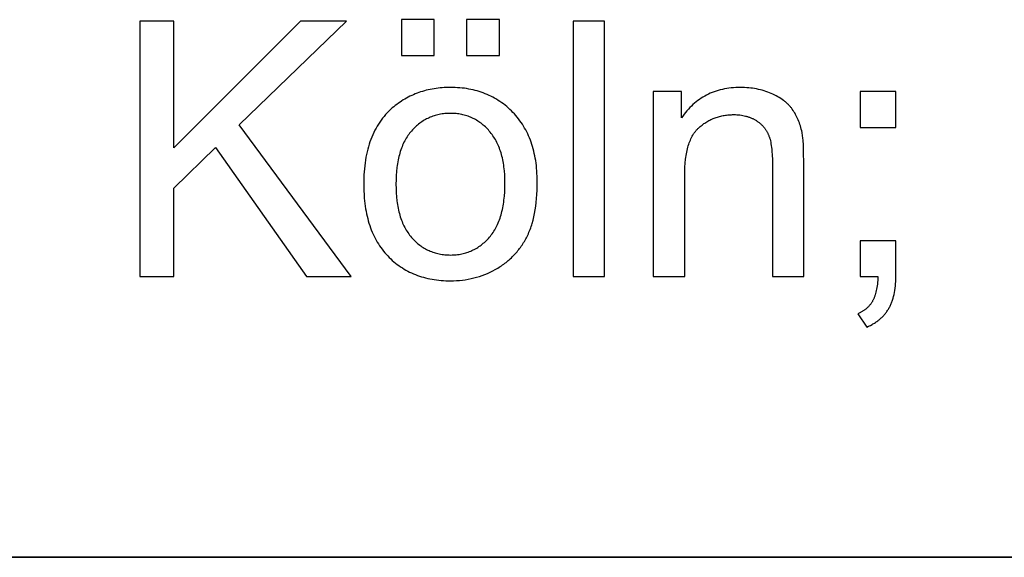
# Model space of a CAD drawing. Header units: millimetres. Extents: x -7950 to -6950, y 4408 to 5408.
# Tile 46 of 111: x -7070 to -7049, y 4457 to 4468. Entities that reach past the tile are written whole.
import ezdxf

# ---------------------------------------------------------------- set-up
doc = ezdxf.new("R2010")
doc.units = ezdxf.units.MM
doc.layers.add('SHOW Mini_Barndoor 002', color=7, linetype='Continuous', true_color=0x000000)

msp = doc.modelspace()

# ---------------------------------------------------------------- linework, layer by layer
at = {"layer": 'SHOW Mini_Barndoor 002'}
for points in [[(-7066.732, 4468.156), (-7067.436, 4468.156)], [(-7067.436, 4468.156), (-7067.436, 4462.84)], [(-7064.092, 4468.156), (-7066.732, 4465.52)], [(-7066.732, 4465.52), (-7066.732, 4468.156)], [(-7065.369, 4466.002), (-7063.139, 4468.156)], [(-7063.139, 4468.156), (-7064.092, 4468.156)], [(-7061.311, 4468.189), (-7061.993, 4468.189)], [(-7061.993, 4468.189), (-7061.993, 4467.445)], [(-7061.311, 4467.445), (-7061.311, 4468.189)], [(-7059.958, 4468.189), (-7060.64, 4468.189)], [(-7060.64, 4468.189), (-7060.64, 4467.445)], [(-7059.958, 4467.445), (-7059.958, 4468.189)], [(-7057.768, 4468.156), (-7058.421, 4468.156)], [(-7058.421, 4468.156), (-7058.421, 4462.84)], [(-7057.768, 4462.84), (-7057.768, 4468.156)], [(-7061.993, 4467.445), (-7061.311, 4467.445)], [(-7060.64, 4467.445), (-7059.958, 4467.445)], [(-7053.626, 4465.208), (-7053.629, 4465.417), (-7053.635, 4465.593), (-7053.641, 4465.668), (-7053.647, 4465.735), (-7053.65, 4465.765), (-7053.654, 4465.793), (-7053.658, 4465.819), (-7053.663, 4465.842), (-7053.67, 4465.877), (-7053.679, 4465.911), (-7053.688, 4465.944), (-7053.697, 4465.977), (-7053.707, 4466.009), (-7053.718, 4466.041), (-7053.73, 4466.072), (-7053.742, 4466.102), (-7053.755, 4466.132), (-7053.769, 4466.162), (-7053.784, 4466.19), (-7053.799, 4466.218), (-7053.814, 4466.246), (-7053.831, 4466.273), (-7053.848, 4466.299), (-7053.866, 4466.325), (-7053.875, 4466.337), (-7053.884, 4466.35), (-7053.894, 4466.362), (-7053.904, 4466.374), (-7053.915, 4466.386), (-7053.925, 4466.398), (-7053.936, 4466.41), (-7053.947, 4466.421), (-7053.959, 4466.433), (-7053.971, 4466.444), (-7053.983, 4466.455), (-7053.995, 4466.466), (-7054.008, 4466.477), (-7054.021, 4466.487), (-7054.034, 4466.498), (-7054.048, 4466.508), (-7054.075, 4466.528), (-7054.104, 4466.548), (-7054.135, 4466.567), (-7054.166, 4466.585), (-7054.198, 4466.603), (-7054.232, 4466.62), (-7054.267, 4466.637), (-7054.303, 4466.653), (-7054.339, 4466.668), (-7054.377, 4466.682), (-7054.414, 4466.695), (-7054.452, 4466.708), (-7054.491, 4466.719), (-7054.53, 4466.729), (-7054.569, 4466.738), (-7054.609, 4466.747), (-7054.649, 4466.754), (-7054.69, 4466.76), (-7054.731, 4466.766), (-7054.772, 4466.77), (-7054.814, 4466.773), (-7054.857, 4466.776), (-7054.9, 4466.777), (-7054.943, 4466.778), (-7054.993, 4466.777), (-7055.042, 4466.775), (-7055.09, 4466.772), (-7055.137, 4466.768), (-7055.184, 4466.762), (-7055.23, 4466.756), (-7055.275, 4466.748), (-7055.32, 4466.738), (-7055.364, 4466.728), (-7055.407, 4466.716), (-7055.449, 4466.703), (-7055.491, 4466.689), (-7055.532, 4466.673), (-7055.572, 4466.656), (-7055.611, 4466.638), (-7055.65, 4466.619), (-7055.688, 4466.599), (-7055.725, 4466.577), (-7055.762, 4466.554), (-7055.797, 4466.53), (-7055.832, 4466.505), (-7055.867, 4466.478), (-7055.9, 4466.45), (-7055.933, 4466.421), (-7055.965, 4466.391), (-7055.996, 4466.359), (-7056.027, 4466.326), (-7056.057, 4466.292), (-7056.086, 4466.257), (-7056.114, 4466.22), (-7056.142, 4466.182), (-7056.169, 4466.143)], [(-7056.169, 4466.691), (-7056.756, 4466.691)], [(-7056.756, 4466.691), (-7056.756, 4462.84)], [(-7056.169, 4466.143), (-7056.169, 4466.691)], [(-7051.712, 4466.691), (-7052.455, 4466.691)], [(-7052.455, 4466.691), (-7052.455, 4465.947)], [(-7051.712, 4465.947), (-7051.712, 4466.691)], [(-7056.103, 4464.943), (-7056.102, 4465.034), (-7056.099, 4465.12), (-7056.093, 4465.204), (-7056.084, 4465.283), (-7056.079, 4465.321), (-7056.074, 4465.359), (-7056.068, 4465.395), (-7056.061, 4465.431), (-7056.053, 4465.466), (-7056.045, 4465.499), (-7056.037, 4465.532), (-7056.028, 4465.564), (-7056.018, 4465.595), (-7056.007, 4465.625), (-7055.997, 4465.654), (-7055.985, 4465.682), (-7055.973, 4465.709), (-7055.96, 4465.736), (-7055.947, 4465.761), (-7055.933, 4465.785), (-7055.926, 4465.797), (-7055.918, 4465.809), (-7055.911, 4465.82), (-7055.903, 4465.831), (-7055.896, 4465.842), (-7055.888, 4465.853), (-7055.88, 4465.864), (-7055.871, 4465.874), (-7055.863, 4465.884), (-7055.855, 4465.894), (-7055.846, 4465.903), (-7055.837, 4465.912), (-7055.828, 4465.922), (-7055.819, 4465.93), (-7055.81, 4465.939), (-7055.8, 4465.947), (-7055.781, 4465.964), (-7055.762, 4465.979), (-7055.743, 4465.995), (-7055.723, 4466.009), (-7055.703, 4466.024), (-7055.683, 4466.037), (-7055.663, 4466.051), (-7055.642, 4466.063), (-7055.621, 4466.075), (-7055.6, 4466.087), (-7055.579, 4466.098), (-7055.557, 4466.109), (-7055.536, 4466.119), (-7055.514, 4466.128), (-7055.491, 4466.137), (-7055.469, 4466.146), (-7055.447, 4466.154), (-7055.424, 4466.161), (-7055.401, 4466.168), (-7055.377, 4466.175), (-7055.354, 4466.181), (-7055.33, 4466.186), (-7055.306, 4466.191), (-7055.282, 4466.196), (-7055.258, 4466.2), (-7055.233, 4466.203), (-7055.208, 4466.206), (-7055.183, 4466.208), (-7055.158, 4466.21), (-7055.132, 4466.211), (-7055.107, 4466.212), (-7055.081, 4466.212), (-7055.048, 4466.212), (-7055.016, 4466.21), (-7054.985, 4466.208), (-7054.954, 4466.205), (-7054.924, 4466.201), (-7054.894, 4466.196), (-7054.865, 4466.19), (-7054.836, 4466.183), (-7054.822, 4466.179), (-7054.808, 4466.175), (-7054.794, 4466.171), (-7054.78, 4466.166), (-7054.767, 4466.161), (-7054.753, 4466.156), (-7054.74, 4466.151), (-7054.727, 4466.146), (-7054.714, 4466.14), (-7054.701, 4466.134), (-7054.688, 4466.128), (-7054.675, 4466.122), (-7054.662, 4466.115), (-7054.65, 4466.109), (-7054.638, 4466.102), (-7054.626, 4466.094), (-7054.613, 4466.087), (-7054.602, 4466.079), (-7054.59, 4466.072), (-7054.579, 4466.064), (-7054.568, 4466.056), (-7054.557, 4466.047), (-7054.546, 4466.039), (-7054.536, 4466.03), (-7054.526, 4466.022), (-7054.516, 4466.013), (-7054.506, 4466.004), (-7054.497, 4465.995), (-7054.487, 4465.985), (-7054.478, 4465.976), (-7054.47, 4465.966), (-7054.461, 4465.957), (-7054.453, 4465.947), (-7054.445, 4465.936), (-7054.437, 4465.926), (-7054.429, 4465.916), (-7054.422, 4465.905), (-7054.414, 4465.895), (-7054.407, 4465.884), (-7054.401, 4465.873), (-7054.394, 4465.861), (-7054.388, 4465.85), (-7054.382, 4465.839), (-7054.376, 4465.827), (-7054.371, 4465.815), (-7054.365, 4465.803), (-7054.36, 4465.791), (-7054.355, 4465.779), (-7054.351, 4465.766), (-7054.346, 4465.753), (-7054.342, 4465.74), (-7054.337, 4465.726), (-7054.329, 4465.698), (-7054.322, 4465.667), (-7054.315, 4465.636), (-7054.309, 4465.602), (-7054.303, 4465.567), (-7054.298, 4465.531), (-7054.294, 4465.493), (-7054.29, 4465.453), (-7054.284, 4465.369), (-7054.28, 4465.279), (-7054.279, 4465.182)], [(-7063.041, 4462.84), (-7065.369, 4466.002)], [(-7052.455, 4465.947), (-7051.712, 4465.947)], [(-7066.732, 4464.682), (-7065.862, 4465.53)], [(-7065.862, 4465.53), (-7063.969, 4462.84)], [(-7054.279, 4465.182), (-7054.279, 4462.84)], [(-7053.626, 4462.84), (-7053.626, 4465.208)], [(-7056.103, 4462.84), (-7056.103, 4464.943)], [(-7066.732, 4462.84), (-7066.732, 4464.682)], [(-7051.712, 4463.583), (-7052.455, 4463.583)], [(-7052.455, 4463.583), (-7052.455, 4462.84)], [(-7051.712, 4462.84), (-7051.712, 4463.583)], [(-7067.436, 4462.84), (-7066.732, 4462.84)], [(-7063.969, 4462.84), (-7063.041, 4462.84)], [(-7058.421, 4462.84), (-7057.768, 4462.84)], [(-7056.756, 4462.84), (-7056.103, 4462.84)], [(-7054.279, 4462.84), (-7053.626, 4462.84)], [(-7052.085, 4462.84), (-7052.087, 4462.799), (-7052.089, 4462.759), (-7052.092, 4462.721), (-7052.096, 4462.684), (-7052.1, 4462.648), (-7052.106, 4462.614), (-7052.111, 4462.58), (-7052.118, 4462.548), (-7052.125, 4462.517), (-7052.133, 4462.487), (-7052.141, 4462.459), (-7052.146, 4462.445), (-7052.15, 4462.431), (-7052.155, 4462.418), (-7052.16, 4462.405), (-7052.165, 4462.392), (-7052.171, 4462.38), (-7052.176, 4462.368), (-7052.182, 4462.356), (-7052.188, 4462.345), (-7052.194, 4462.334), (-7052.2, 4462.323), (-7052.207, 4462.312), (-7052.213, 4462.301), (-7052.22, 4462.291), (-7052.227, 4462.281), (-7052.235, 4462.271), (-7052.242, 4462.261), (-7052.25, 4462.251), (-7052.258, 4462.241), (-7052.266, 4462.232), (-7052.274, 4462.223), (-7052.283, 4462.214), (-7052.291, 4462.205), (-7052.3, 4462.196), (-7052.31, 4462.188), (-7052.319, 4462.179), (-7052.329, 4462.171), (-7052.339, 4462.163), (-7052.349, 4462.155), (-7052.359, 4462.147), (-7052.369, 4462.14), (-7052.38, 4462.132), (-7052.391, 4462.125), (-7052.402, 4462.118), (-7052.413, 4462.111), (-7052.425, 4462.104), (-7052.437, 4462.098), (-7052.449, 4462.091), (-7052.461, 4462.085), (-7052.473, 4462.079), (-7052.499, 4462.067)], [(-7052.455, 4462.84), (-7052.085, 4462.84)], [(-7052.317, 4461.788), (-7052.278, 4461.806), (-7052.241, 4461.824), (-7052.205, 4461.844), (-7052.187, 4461.854), (-7052.17, 4461.864), (-7052.153, 4461.874), (-7052.137, 4461.885), (-7052.121, 4461.896), (-7052.105, 4461.907), (-7052.089, 4461.919), (-7052.074, 4461.93), (-7052.059, 4461.942), (-7052.044, 4461.954), (-7052.03, 4461.967), (-7052.016, 4461.979), (-7052.003, 4461.992), (-7051.989, 4462.005), (-7051.977, 4462.018), (-7051.964, 4462.031), (-7051.952, 4462.045), (-7051.94, 4462.059), (-7051.928, 4462.073), (-7051.917, 4462.087), (-7051.906, 4462.102), (-7051.896, 4462.117), (-7051.885, 4462.131), (-7051.876, 4462.147), (-7051.866, 4462.162), (-7051.857, 4462.178), (-7051.848, 4462.194), (-7051.839, 4462.21), (-7051.831, 4462.226), (-7051.823, 4462.243), (-7051.815, 4462.26), (-7051.807, 4462.278), (-7051.8, 4462.296), (-7051.793, 4462.314), (-7051.787, 4462.332), (-7051.78, 4462.351), (-7051.774, 4462.37), (-7051.768, 4462.389), (-7051.758, 4462.428), (-7051.748, 4462.469), (-7051.739, 4462.511), (-7051.732, 4462.554), (-7051.726, 4462.599), (-7051.721, 4462.645), (-7051.717, 4462.691), (-7051.714, 4462.74), (-7051.712, 4462.789), (-7051.712, 4462.84)], [(-7052.499, 4462.067), (-7052.317, 4461.788)]]:
    msp.add_lwpolyline(points, dxfattribs=at)
for points in [[(-7062.78, 4464.765), (-7062.778, 4464.645), (-7062.772, 4464.528), (-7062.767, 4464.472), (-7062.762, 4464.415), (-7062.756, 4464.36), (-7062.748, 4464.306), (-7062.74, 4464.253), (-7062.731, 4464.2), (-7062.721, 4464.149), (-7062.709, 4464.098), (-7062.697, 4464.048), (-7062.684, 4463.999), (-7062.67, 4463.951), (-7062.655, 4463.904), (-7062.639, 4463.858), (-7062.622, 4463.812), (-7062.604, 4463.768), (-7062.585, 4463.724), (-7062.565, 4463.682), (-7062.544, 4463.64), (-7062.522, 4463.599), (-7062.499, 4463.559), (-7062.475, 4463.52), (-7062.45, 4463.482), (-7062.425, 4463.444), (-7062.398, 4463.408), (-7062.37, 4463.372), (-7062.341, 4463.338), (-7062.312, 4463.304), (-7062.281, 4463.271), (-7062.249, 4463.239), (-7062.217, 4463.208), (-7062.185, 4463.178), (-7062.151, 4463.15), (-7062.118, 4463.122), (-7062.083, 4463.095), (-7062.048, 4463.069), (-7062.012, 4463.044), (-7061.976, 4463.02), (-7061.939, 4462.998), (-7061.901, 4462.976), (-7061.863, 4462.955), (-7061.825, 4462.935), (-7061.785, 4462.917), (-7061.745, 4462.899), (-7061.705, 4462.882), (-7061.664, 4462.866), (-7061.622, 4462.852), (-7061.579, 4462.838), (-7061.537, 4462.825), (-7061.493, 4462.814), (-7061.449, 4462.803), (-7061.404, 4462.794), (-7061.359, 4462.785), (-7061.313, 4462.777), (-7061.266, 4462.771), (-7061.219, 4462.765), (-7061.171, 4462.761), (-7061.123, 4462.757), (-7061.073, 4462.755), (-7061.024, 4462.753), (-7060.974, 4462.753), (-7060.911, 4462.753), (-7060.849, 4462.756), (-7060.787, 4462.761), (-7060.726, 4462.767), (-7060.666, 4462.776), (-7060.607, 4462.786), (-7060.547, 4462.798), (-7060.489, 4462.811), (-7060.431, 4462.827), (-7060.374, 4462.845), (-7060.317, 4462.864), (-7060.261, 4462.885), (-7060.206, 4462.908), (-7060.151, 4462.933), (-7060.097, 4462.96), (-7060.043, 4462.988), (-7059.991, 4463.018), (-7059.965, 4463.034), (-7059.94, 4463.05), (-7059.915, 4463.067), (-7059.891, 4463.083), (-7059.867, 4463.1), (-7059.843, 4463.118), (-7059.82, 4463.136), (-7059.797, 4463.154), (-7059.774, 4463.173), (-7059.752, 4463.192), (-7059.731, 4463.211), (-7059.709, 4463.231), (-7059.689, 4463.251), (-7059.668, 4463.272), (-7059.648, 4463.292), (-7059.628, 4463.314), (-7059.609, 4463.335), (-7059.59, 4463.357), (-7059.572, 4463.38), (-7059.554, 4463.402), (-7059.536, 4463.425), (-7059.518, 4463.449), (-7059.502, 4463.473), (-7059.485, 4463.497), (-7059.469, 4463.522), (-7059.453, 4463.547), (-7059.438, 4463.572), (-7059.423, 4463.598), (-7059.408, 4463.624), (-7059.394, 4463.65), (-7059.381, 4463.677), (-7059.367, 4463.705), (-7059.354, 4463.733), (-7059.342, 4463.762), (-7059.33, 4463.791), (-7059.318, 4463.821), (-7059.307, 4463.852), (-7059.297, 4463.883), (-7059.286, 4463.915), (-7059.277, 4463.947), (-7059.258, 4464.014), (-7059.242, 4464.084), (-7059.227, 4464.156), (-7059.214, 4464.23), (-7059.203, 4464.307), (-7059.193, 4464.386), (-7059.185, 4464.468), (-7059.179, 4464.552), (-7059.175, 4464.639), (-7059.172, 4464.728), (-7059.171, 4464.82), (-7059.172, 4464.877), (-7059.173, 4464.933), (-7059.176, 4464.988), (-7059.179, 4465.043), (-7059.184, 4465.097), (-7059.189, 4465.15), (-7059.195, 4465.202), (-7059.203, 4465.254), (-7059.211, 4465.304), (-7059.22, 4465.354), (-7059.231, 4465.403), (-7059.242, 4465.452), (-7059.254, 4465.5), (-7059.268, 4465.546), (-7059.282, 4465.593), (-7059.297, 4465.638), (-7059.314, 4465.682), (-7059.331, 4465.726), (-7059.349, 4465.769), (-7059.368, 4465.811), (-7059.388, 4465.853), (-7059.41, 4465.893), (-7059.432, 4465.933), (-7059.455, 4465.972), (-7059.479, 4466.011), (-7059.504, 4466.048), (-7059.53, 4466.085), (-7059.557, 4466.121), (-7059.585, 4466.156), (-7059.614, 4466.191), (-7059.644, 4466.225), (-7059.675, 4466.258), (-7059.707, 4466.29), (-7059.739, 4466.321), (-7059.772, 4466.351), (-7059.806, 4466.379), (-7059.84, 4466.407), (-7059.875, 4466.434), (-7059.91, 4466.46), (-7059.946, 4466.485), (-7059.982, 4466.509), (-7060.019, 4466.532), (-7060.056, 4466.554), (-7060.094, 4466.575), (-7060.133, 4466.594), (-7060.172, 4466.613), (-7060.212, 4466.631), (-7060.252, 4466.648), (-7060.293, 4466.664), (-7060.334, 4466.678), (-7060.376, 4466.692), (-7060.419, 4466.705), (-7060.462, 4466.716), (-7060.506, 4466.727), (-7060.55, 4466.737), (-7060.595, 4466.745), (-7060.64, 4466.753), (-7060.686, 4466.76), (-7060.733, 4466.765), (-7060.78, 4466.77), (-7060.827, 4466.773), (-7060.875, 4466.776), (-7060.924, 4466.777), (-7060.974, 4466.778), (-7061.018, 4466.777), (-7061.062, 4466.776), (-7061.106, 4466.774), (-7061.149, 4466.771), (-7061.192, 4466.767), (-7061.234, 4466.763), (-7061.276, 4466.757), (-7061.317, 4466.751), (-7061.358, 4466.744), (-7061.399, 4466.736), (-7061.439, 4466.727), (-7061.479, 4466.718), (-7061.518, 4466.707), (-7061.557, 4466.696), (-7061.596, 4466.684), (-7061.634, 4466.671), (-7061.671, 4466.657), (-7061.708, 4466.642), (-7061.745, 4466.627), (-7061.782, 4466.611), (-7061.818, 4466.594), (-7061.853, 4466.576), (-7061.888, 4466.557), (-7061.923, 4466.537), (-7061.957, 4466.517), (-7061.991, 4466.495), (-7062.024, 4466.473), (-7062.057, 4466.45), (-7062.09, 4466.426), (-7062.122, 4466.402), (-7062.154, 4466.376), (-7062.185, 4466.35), (-7062.221, 4466.317), (-7062.257, 4466.283), (-7062.291, 4466.249), (-7062.324, 4466.213), (-7062.356, 4466.176), (-7062.387, 4466.137), (-7062.417, 4466.098), (-7062.445, 4466.058), (-7062.472, 4466.016), (-7062.498, 4465.974), (-7062.523, 4465.93), (-7062.547, 4465.886), (-7062.57, 4465.84), (-7062.591, 4465.793), (-7062.612, 4465.745), (-7062.631, 4465.696), (-7062.649, 4465.646), (-7062.666, 4465.595), (-7062.681, 4465.543), (-7062.696, 4465.49), (-7062.709, 4465.435), (-7062.721, 4465.38), (-7062.733, 4465.323), (-7062.742, 4465.265), (-7062.751, 4465.207), (-7062.759, 4465.147), (-7062.765, 4465.086), (-7062.77, 4465.024), (-7062.774, 4464.961), (-7062.777, 4464.897), (-7062.779, 4464.832)], [(-7062.109, 4464.765), (-7062.107, 4464.674), (-7062.104, 4464.586), (-7062.097, 4464.501), (-7062.089, 4464.419), (-7062.083, 4464.378), (-7062.077, 4464.339), (-7062.071, 4464.301), (-7062.063, 4464.263), (-7062.055, 4464.225), (-7062.047, 4464.189), (-7062.038, 4464.153), (-7062.028, 4464.118), (-7062.018, 4464.084), (-7062.007, 4464.051), (-7061.995, 4464.018), (-7061.983, 4463.986), (-7061.97, 4463.954), (-7061.956, 4463.924), (-7061.942, 4463.894), (-7061.927, 4463.865), (-7061.912, 4463.836), (-7061.896, 4463.808), (-7061.879, 4463.781), (-7061.862, 4463.755), (-7061.844, 4463.73), (-7061.825, 4463.705), (-7061.806, 4463.681), (-7061.786, 4463.657), (-7061.766, 4463.635), (-7061.745, 4463.613), (-7061.724, 4463.592), (-7061.703, 4463.571), (-7061.681, 4463.551), (-7061.659, 4463.532), (-7061.637, 4463.514), (-7061.614, 4463.496), (-7061.591, 4463.479), (-7061.568, 4463.463), (-7061.544, 4463.448), (-7061.52, 4463.433), (-7061.496, 4463.419), (-7061.472, 4463.406), (-7061.447, 4463.393), (-7061.421, 4463.381), (-7061.396, 4463.37), (-7061.37, 4463.36), (-7061.344, 4463.35), (-7061.317, 4463.341), (-7061.29, 4463.333), (-7061.263, 4463.325), (-7061.236, 4463.318), (-7061.208, 4463.312), (-7061.18, 4463.307), (-7061.151, 4463.302), (-7061.123, 4463.298), (-7061.093, 4463.295), (-7061.064, 4463.292), (-7061.034, 4463.291), (-7061.004, 4463.29), (-7060.974, 4463.289), (-7060.943, 4463.29), (-7060.913, 4463.291), (-7060.884, 4463.293), (-7060.855, 4463.295), (-7060.826, 4463.298), (-7060.797, 4463.302), (-7060.769, 4463.307), (-7060.741, 4463.312), (-7060.713, 4463.319), (-7060.686, 4463.325), (-7060.659, 4463.333), (-7060.632, 4463.341), (-7060.606, 4463.35), (-7060.58, 4463.36), (-7060.554, 4463.371), (-7060.528, 4463.382), (-7060.503, 4463.394), (-7060.479, 4463.406), (-7060.454, 4463.42), (-7060.43, 4463.434), (-7060.406, 4463.449), (-7060.383, 4463.464), (-7060.359, 4463.48), (-7060.336, 4463.497), (-7060.314, 4463.515), (-7060.292, 4463.533), (-7060.27, 4463.553), (-7060.248, 4463.572), (-7060.227, 4463.593), (-7060.206, 4463.614), (-7060.185, 4463.636), (-7060.165, 4463.659), (-7060.145, 4463.683), (-7060.126, 4463.707), (-7060.107, 4463.732), (-7060.089, 4463.758), (-7060.072, 4463.784), (-7060.055, 4463.812), (-7060.039, 4463.84), (-7060.024, 4463.868), (-7060.009, 4463.898), (-7059.995, 4463.928), (-7059.981, 4463.959), (-7059.968, 4463.991), (-7059.956, 4464.024), (-7059.944, 4464.057), (-7059.933, 4464.091), (-7059.923, 4464.126), (-7059.913, 4464.162), (-7059.904, 4464.198), (-7059.895, 4464.235), (-7059.888, 4464.273), (-7059.88, 4464.312), (-7059.874, 4464.351), (-7059.868, 4464.391), (-7059.862, 4464.432), (-7059.853, 4464.516), (-7059.847, 4464.604), (-7059.843, 4464.694), (-7059.842, 4464.787), (-7059.843, 4464.875), (-7059.847, 4464.96), (-7059.854, 4465.043), (-7059.858, 4465.083), (-7059.862, 4465.123), (-7059.868, 4465.161), (-7059.874, 4465.2), (-7059.881, 4465.237), (-7059.888, 4465.274), (-7059.896, 4465.31), (-7059.904, 4465.346), (-7059.913, 4465.381), (-7059.923, 4465.415), (-7059.934, 4465.448), (-7059.945, 4465.481), (-7059.957, 4465.513), (-7059.969, 4465.545), (-7059.982, 4465.575), (-7059.996, 4465.606), (-7060.01, 4465.635), (-7060.025, 4465.664), (-7060.04, 4465.692), (-7060.056, 4465.719), (-7060.073, 4465.746), (-7060.091, 4465.772), (-7060.109, 4465.797), (-7060.127, 4465.822), (-7060.147, 4465.846), (-7060.167, 4465.869), (-7060.187, 4465.892), (-7060.208, 4465.914), (-7060.229, 4465.935), (-7060.25, 4465.956), (-7060.272, 4465.976), (-7060.294, 4465.995), (-7060.316, 4466.013), (-7060.339, 4466.031), (-7060.362, 4466.047), (-7060.385, 4466.064), (-7060.408, 4466.079), (-7060.432, 4466.094), (-7060.456, 4466.108), (-7060.481, 4466.121), (-7060.506, 4466.134), (-7060.531, 4466.146), (-7060.556, 4466.157), (-7060.582, 4466.167), (-7060.608, 4466.177), (-7060.634, 4466.186), (-7060.661, 4466.194), (-7060.688, 4466.202), (-7060.715, 4466.208), (-7060.742, 4466.215), (-7060.77, 4466.22), (-7060.798, 4466.225), (-7060.827, 4466.229), (-7060.855, 4466.232), (-7060.885, 4466.234), (-7060.914, 4466.236), (-7060.944, 4466.237), (-7060.974, 4466.238), (-7061.004, 4466.237), (-7061.034, 4466.236), (-7061.064, 4466.234), (-7061.093, 4466.232), (-7061.123, 4466.229), (-7061.151, 4466.225), (-7061.18, 4466.22), (-7061.208, 4466.215), (-7061.236, 4466.209), (-7061.263, 4466.202), (-7061.29, 4466.194), (-7061.317, 4466.186), (-7061.344, 4466.177), (-7061.37, 4466.167), (-7061.396, 4466.157), (-7061.421, 4466.146), (-7061.447, 4466.134), (-7061.472, 4466.122), (-7061.496, 4466.108), (-7061.52, 4466.094), (-7061.544, 4466.08), (-7061.568, 4466.064), (-7061.591, 4466.048), (-7061.614, 4466.032), (-7061.637, 4466.014), (-7061.659, 4465.996), (-7061.681, 4465.977), (-7061.703, 4465.957), (-7061.724, 4465.937), (-7061.745, 4465.916), (-7061.766, 4465.894), (-7061.786, 4465.871), (-7061.806, 4465.848), (-7061.825, 4465.824), (-7061.844, 4465.799), (-7061.862, 4465.774), (-7061.879, 4465.748), (-7061.896, 4465.721), (-7061.912, 4465.693), (-7061.927, 4465.665), (-7061.942, 4465.636), (-7061.956, 4465.606), (-7061.97, 4465.575), (-7061.983, 4465.544), (-7061.995, 4465.512), (-7062.007, 4465.479), (-7062.018, 4465.446), (-7062.028, 4465.412), (-7062.038, 4465.377), (-7062.047, 4465.341), (-7062.055, 4465.305), (-7062.063, 4465.268), (-7062.071, 4465.23), (-7062.077, 4465.191), (-7062.083, 4465.152), (-7062.089, 4465.112), (-7062.097, 4465.03), (-7062.104, 4464.944), (-7062.107, 4464.856)]]:
    msp.add_lwpolyline(points, close=True, dxfattribs=at)
at = {"layer": 'SHOW Mini_Barndoor 002', "color": 18, "lineweight": 35, "true_color": 0x000000}
msp.add_lwpolyline([(-7143.505, 4456.996), (-6964.963, 4456.996)], dxfattribs=at)

doc.saveas('drawing.dxf')
